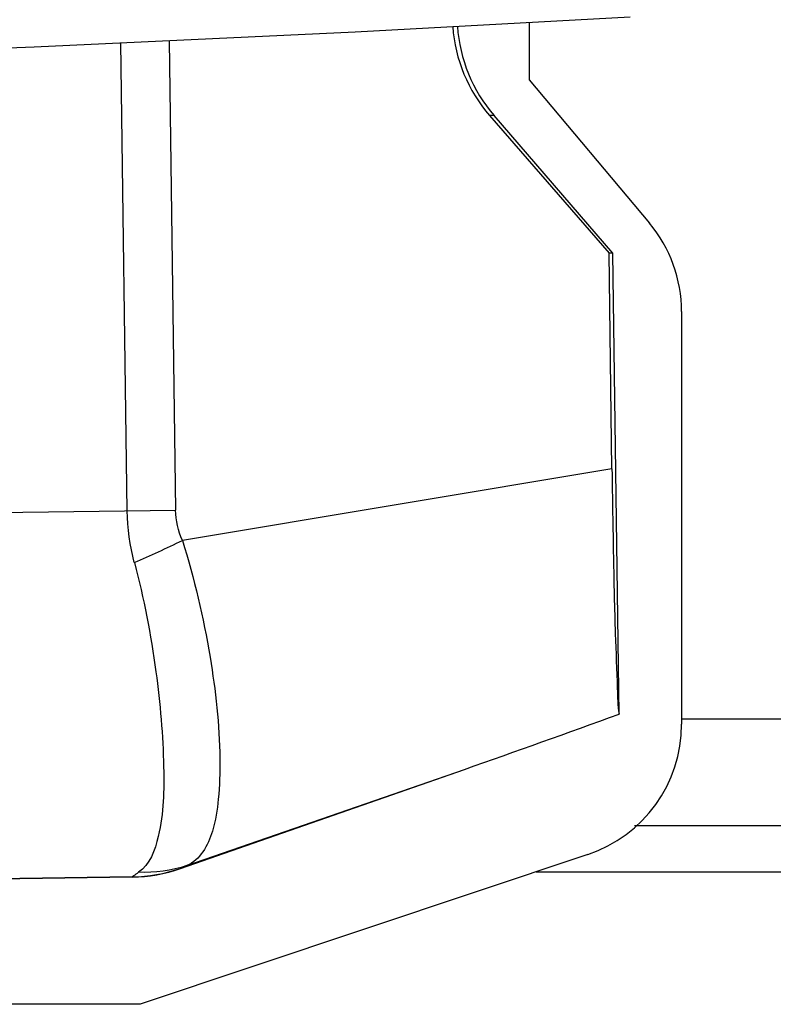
# Model space of a CAD drawing. Header units: millimetres. Extents: x 0 to 4000, y 0 to 3000.
# Tile 54 of 171: x 2131 to 2181, y 344 to 408. Entities that reach past the tile are written whole.
import ezdxf

# ---------------------------------------------------------------- set-up
doc = ezdxf.new("R2010")
doc.units = ezdxf.units.MM
doc.header["$LTSCALE"] = 219.99956
doc.layers.get('0').update_dxf_attribs({"linetype": 'CONTINUOUS'})

msp = doc.modelspace()

# ---------------------------------------------------------------- linework, layer by layer
at = {"color": 7, "linetype": 'CONTINUOUS'}
for p, q in [((2164.664, 407.881), (2164.664, 404.129)), ((2164.664, 404.129), (2172.558, 394.722)), ((2162.08, 401.777), (2169.909, 392.753)), ((2170.16, 392.756), (2162.376, 401.781)), ((2170.16, 392.756), (2169.909, 392.753)), ((2170.1, 378.614), (2169.909, 392.753)), ((2170.569, 362.554), (2170.16, 392.756)), ((2174.664, 388.935), (2174.664, 361.879)), ((2141.821, 352.42), (2160.43, 358.928)), ((2306.308, 355.215), (2171.579, 355.215)), ((2168.521, 353.345), (2139.179, 343.528)), ((2138.655, 351.86), (2107.464, 351.437)), ((2139.179, 343.528), (1882.225, 343.528))]:
    msp.add_line(p, q, dxfattribs=at)
at = {"color": 9, "linetype": 'CONTINUOUS'}
for p, q in [((2141.085, 406.699), (2141.502, 375.913)), ((2138.33, 375.87), (2137.914, 406.552)), ((2162.376, 401.781), (2162.08, 401.777)), ((2170.1, 378.614), (2141.951, 373.936)), ((2113.665, 375.536), (2141.502, 375.913)), ((2306.308, 362.215), (2174.664, 362.215)), ((2142.24, 352.617), (2160.43, 358.928)), ((2141.82, 352.436), (2141.821, 352.42)), ((2138.655, 351.876), (2107.468, 351.453)), ((2138.655, 351.86), (2138.655, 351.876)), ((2165.142, 352.215), (2306.308, 352.215))]:
    msp.add_line(p, q, dxfattribs=at)
at = {"color": 7, "linetype": 'CONTINUOUS'}
msp.add_lwpolyline([(2116.364, 405.679), (2132.225, 406.29), (2153.273, 407.262), (2171.297, 408.241)], dxfattribs=at)
for centre, radius, start, end in [((2165.668, 388.938), 8.996, 359.98628, 40.01375), ((1919.115, 1049.835), 731.837, 289.252904, 290.09593), ((2165.665, 361.88), 9, 288.50239, 359.99748)]:
    msp.add_arc(centre, radius, start, end, dxfattribs=at)
at = {"color": 9, "linetype": 'CONTINUOUS'}
for centre, radius, start, end in [((2109.353, 440.244), 73.887, 293.48464, 296.17946), ((2138.508, 361.941), 10.066, 270.83625, 289.21134)]:
    msp.add_arc(centre, radius, start, end, dxfattribs=at)
at = {"color": 7, "linetype": 'CONTINUOUS'}
for centre, major_axis, ratio, start_param, end_param in [((2169.699, 408.308), (10.059, 0.136), 0.994008, -3.085121, -2.443536), ((2169.951, 408.312), (10.001, 0.136), 0.999848, 3.196768, 3.839649), ((2138.52, 361.861), (-0.136, 10.001), 0.999848, -3.141593, -2.818753)]:
    msp.add_ellipse(centre, major_axis=major_axis, ratio=ratio, start_param=start_param, end_param=end_param, dxfattribs=at)
msp.add_open_spline([(2170.1, 378.614), (2170.126, 376.686), (2170.192, 373.086), (2170.282, 368.287), (2170.442, 364.868), (2170.474, 363.105), (2170.569, 362.553)], degree=3, knots=[0, 0, 0, 0, 0.359915, 0.672446, 0.895411, 1, 1, 1, 1], dxfattribs=at)
at = {"color": 9, "linetype": 'CONTINUOUS'}
for points in [[(2138.797, 372.477), (2138.506, 373.581), (2138.345, 374.729), (2138.33, 375.87)], [(2141.951, 373.936), (2141.677, 374.554), (2141.512, 375.238), (2141.502, 375.913)], [(2142.24, 352.617), (2141.231, 352.273), (2140.137, 352.126), (2139.073, 352.183)]]:
    msp.add_open_spline(points, degree=3, dxfattribs=at)
for points, knots in [([(2141.951, 373.936), (2142.726, 371.433), (2143.829, 366.691), (2144.482, 360.982), (2144.36, 357.125), (2144.002, 354.676), (2143.107, 352.972), (2142.24, 352.617)], [0, 0, 0, 0, 0.354892, 0.657054, 0.777195, 0.873105, 1, 1, 1, 1]), ([(2138.798, 372.477), (2139.418, 370.127), (2140.293, 365.693), (2140.795, 359.616), (2140.706, 355.22), (2139.818, 352.677), (2139.073, 352.183)], [0, 0, 0, 0, 0.350563, 0.65193, 0.871055, 1, 1, 1, 1]), ([(2141.82, 352.436), (2141.82, 352.476), (2142.041, 352.496), (2142.136, 352.576), (2142.24, 352.617)], [0, 0, 0, 0, 0.266417, 1, 1, 1, 1]), ([(2138.655, 351.876), (2138.654, 351.923), (2138.866, 352.004), (2138.968, 352.113), (2139.073, 352.183)], [0, 0, 0, 0, 0.271419, 1, 1, 1, 1])]:
    msp.add_open_spline(points, degree=3, knots=knots, dxfattribs=at)

doc.saveas('drawing.dxf')
